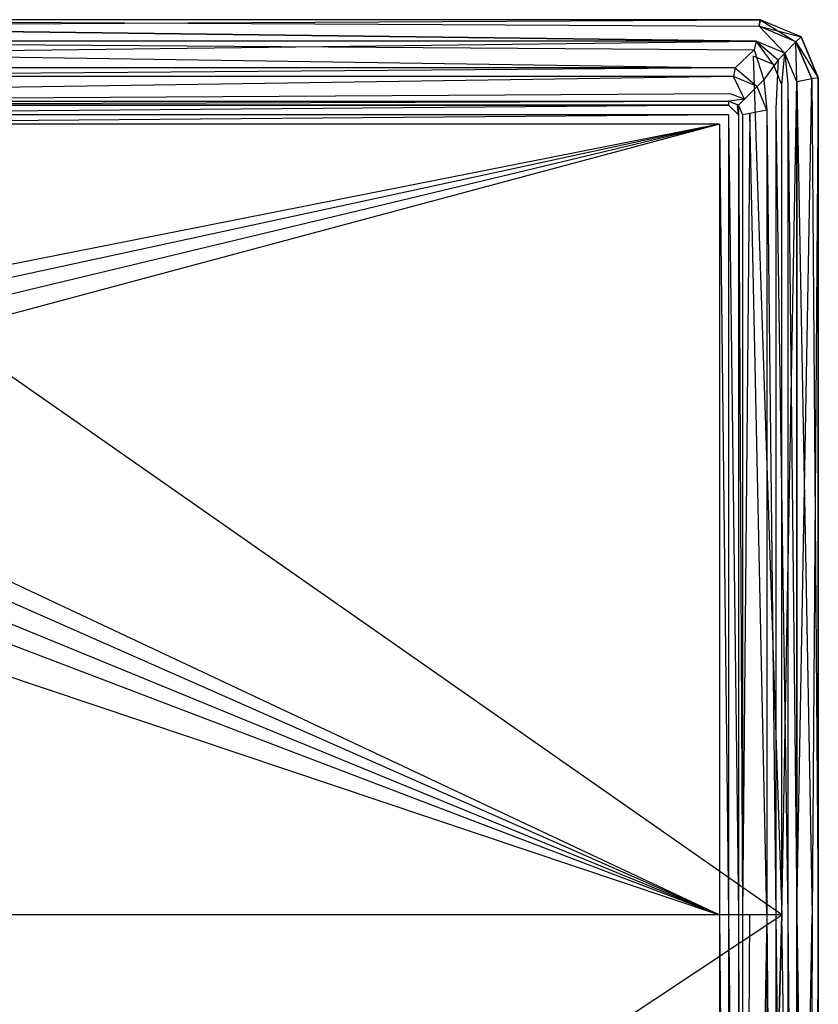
# Model space of a CAD drawing. Extents: x 0 to 0.895, y -0.55 to 0.
# Tile 20 of 20: x 0.672 to 0.895, y -0.275 to 0. Entities that reach past the tile are written whole.
import ezdxf

# ---------------------------------------------------------------- set-up
doc = ezdxf.new("R2010")
doc.units = 0
doc.layers.add('L0_BECKEN_N_633200__0___REPLACE', color=7, linetype='CONTINUOUS')

msp = doc.modelspace()

# ---------------------------------------------------------------- linework, layer by layer
at = {"layer": 'L0_BECKEN_N_633200__0___REPLACE', "color": 8}
for points, invisible_edges in [([(0.541775, -0.001768, 0.218244), (0.878806, 0, 0.214004), (0.541864, 0, 0.214004), (0.541775, -0.001768, 0.218244)], 14), ([(0.878448, -0.001803, 0.218244), (0.878806, 0, 0.214004), (0.541775, -0.001768, 0.218244), (0.878448, -0.001803, 0.218244)], 14), ([(0.541864, 0, 0.005996), (0.878448, -0.001803, 0.001756), (0.541775, -0.001768, 0.001756), (0.541864, 0, 0.005996)], 14), ([(0.541864, 0, 0.210188), (0.878806, 0, 0.012512), (0.541864, 0, 0.012512), (0.541864, 0, 0.210188)], 13), ([(0.878806, 0, 0.012512), (0.541864, 0, 0.210188), (0.878806, 0, 0.210188), (0.878806, 0, 0.012512)], 14), ([(0.541864, 0, 0.214004), (0.878806, 0, 0.210188), (0.541864, 0, 0.210188), (0.541864, 0, 0.214004)], 13), ([(0.878806, 0, 0.210188), (0.541864, 0, 0.214004), (0.878806, 0, 0.214004), (0.878806, 0, 0.210188)], 14), ([(0.878806, 0, 0.005996), (0.878448, -0.001803, 0.001756), (0.541864, 0, 0.005996), (0.878806, 0, 0.005996)], 14), ([(0.541864, 0, 0.012512), (0.878806, 0, 0.005996), (0.541864, 0, 0.005996), (0.541864, 0, 0.012512)], 13), ([(0.878806, 0, 0.005996), (0.541864, 0, 0.012512), (0.878806, 0, 0.012512), (0.878806, 0, 0.005996)], 14), ([(0.878448, -0.001803, 0.218244), (0.890257, -0.004743, 0.214004), (0.878806, 0, 0.214004), (0.878448, -0.001803, 0.218244)], 14), ([(0.878806, 0, 0.005996), (0.888774, -0.006226, 0.001756), (0.878448, -0.001803, 0.001756), (0.878806, 0, 0.005996)], 14), ([(0.878806, 0, 0.210188), (0.890257, -0.004743, 0.012512), (0.878806, 0, 0.012512), (0.878806, 0, 0.210188)], 13), ([(0.890257, -0.004743, 0.012512), (0.878806, 0, 0.210188), (0.890257, -0.004743, 0.210188), (0.890257, -0.004743, 0.012512)], 14), ([(0.878806, 0, 0.214004), (0.890257, -0.004743, 0.210188), (0.878806, 0, 0.210188), (0.878806, 0, 0.214004)], 13), ([(0.890257, -0.004743, 0.210188), (0.878806, 0, 0.214004), (0.890257, -0.004743, 0.214004), (0.890257, -0.004743, 0.210188)], 14), ([(0.890257, -0.004743, 0.005996), (0.888774, -0.006226, 0.001756), (0.878806, 0, 0.005996), (0.890257, -0.004743, 0.005996)], 14), ([(0.878806, 0, 0.012512), (0.890257, -0.004743, 0.005996), (0.878806, 0, 0.005996), (0.878806, 0, 0.012512)], 13), ([(0.890257, -0.004743, 0.005996), (0.878806, 0, 0.012512), (0.890257, -0.004743, 0.012512), (0.890257, -0.004743, 0.005996)], 14), ([(0.877614, -0.005996, 0.22), (0.541775, -0.001768, 0.218244), (0.541568, -0.005996, 0.22), (0.877614, -0.005996, 0.22)], 13), ([(0.541775, -0.001768, 0.001756), (0.877614, -0.005996), (0.541568, -0.005996), (0.541775, -0.001768, 0.001756)], 13), ([(0.541775, -0.001768, 0.218244), (0.877614, -0.005996, 0.22), (0.878448, -0.001803, 0.218244), (0.541775, -0.001768, 0.218244)], 14), ([(0.877614, -0.005996), (0.541775, -0.001768, 0.001756), (0.878448, -0.001803, 0.001756), (0.877614, -0.005996)], 14), ([(0.885668, -0.009332, 0.22), (0.878448, -0.001803, 0.218244), (0.877614, -0.005996, 0.22), (0.885668, -0.009332, 0.22)], 14), ([(0.885668, -0.009332), (0.877614, -0.005996), (0.878448, -0.001803, 0.001756), (0.885668, -0.009332)], 14), ([(0.888774, -0.006226, 0.218244), (0.890257, -0.004743, 0.214004), (0.878448, -0.001803, 0.218244), (0.888774, -0.006226, 0.218244)], 14), ([(0.888774, -0.006226, 0.218244), (0.878448, -0.001803, 0.218244), (0.885668, -0.009332, 0.22), (0.888774, -0.006226, 0.218244)], 14), ([(0.888774, -0.006226, 0.001756), (0.885668, -0.009332), (0.878448, -0.001803, 0.001756), (0.888774, -0.006226, 0.001756)], 14), ([(0.890257, -0.004743, 0.214004), (0.888774, -0.006226, 0.218244), (0.895, -0.016194, 0.214004), (0.890257, -0.004743, 0.214004)], 14), ([(0.890257, -0.004743, 0.005996), (0.895, -0.016194, 0.005996), (0.888774, -0.006226, 0.001756), (0.890257, -0.004743, 0.005996)], 14), ([(0.890257, -0.004743, 0.012512), (0.895, -0.016194, 0.210188), (0.895, -0.016194, 0.012512), (0.890257, -0.004743, 0.012512)], 13), ([(0.895, -0.016194, 0.210188), (0.890257, -0.004743, 0.012512), (0.890257, -0.004743, 0.210188), (0.895, -0.016194, 0.210188)], 14), ([(0.890257, -0.004743, 0.210188), (0.895, -0.016194, 0.214004), (0.895, -0.016194, 0.210188), (0.890257, -0.004743, 0.210188)], 13), ([(0.895, -0.016194, 0.214004), (0.890257, -0.004743, 0.210188), (0.890257, -0.004743, 0.214004), (0.895, -0.016194, 0.214004)], 14), ([(0.890257, -0.004743, 0.005996), (0.895, -0.016194, 0.012512), (0.895, -0.016194, 0.005996), (0.890257, -0.004743, 0.005996)], 13), ([(0.895, -0.016194, 0.012512), (0.890257, -0.004743, 0.005996), (0.890257, -0.004743, 0.012512), (0.895, -0.016194, 0.012512)], 14), ([(0.877614, -0.005996), (0.541568, -0.010155), (0.541568, -0.005996), (0.877614, -0.005996)], 13), ([(0.541568, -0.010155), (0.877614, -0.005996), (0.876786, -0.010155), (0.541568, -0.010155)], 14), ([(0.877123, -0.008462, 0.22), (0.541568, -0.005996, 0.22), (0.541568, -0.008462, 0.22), (0.877123, -0.008462, 0.22)], 13), ([(0.541568, -0.005996, 0.22), (0.877123, -0.008462, 0.22), (0.877614, -0.005996, 0.22), (0.541568, -0.005996, 0.22)], 14), ([(0.877614, -0.005996), (0.882485, -0.012515), (0.876786, -0.010155), (0.877614, -0.005996)], 13), ([(0.88378, -0.01122, 0.22), (0.877614, -0.005996, 0.22), (0.877123, -0.008462, 0.22), (0.88378, -0.01122, 0.22)], 13), ([(0.882485, -0.012515), (0.877614, -0.005996), (0.885668, -0.009332), (0.882485, -0.012515)], 14), ([(0.877614, -0.005996, 0.22), (0.88378, -0.01122, 0.22), (0.885668, -0.009332, 0.22), (0.877614, -0.005996, 0.22)], 14), ([(0.889004, -0.017386, 0.22), (0.888774, -0.006226, 0.218244), (0.885668, -0.009332, 0.22), (0.889004, -0.017386, 0.22)], 14), ([(0.889004, -0.017386), (0.885668, -0.009332), (0.888774, -0.006226, 0.001756), (0.889004, -0.017386)], 14), ([(0.888774, -0.006226, 0.218244), (0.893197, -0.016552, 0.218244), (0.895, -0.016194, 0.214004), (0.888774, -0.006226, 0.218244)], 14), ([(0.893197, -0.016552, 0.218244), (0.888774, -0.006226, 0.218244), (0.889004, -0.017386, 0.22), (0.893197, -0.016552, 0.218244)], 14), ([(0.888774, -0.006226, 0.001756), (0.895, -0.016194, 0.005996), (0.893197, -0.016552, 0.001756), (0.888774, -0.006226, 0.001756)], 14), ([(0.893197, -0.016552, 0.001756), (0.889004, -0.017386), (0.888774, -0.006226, 0.001756), (0.893197, -0.016552, 0.001756)], 14), ([(0.4475, -0.25), (0.515978, -0.010155), (0.884845, -0.25), (0.4475, -0.25)], 10), ([(0.884845, -0.25), (0.515978, -0.010155), (0.541568, -0.010155), (0.884845, -0.25)], 13), ([(0.871796, -0.013446, 0.22), (0.541568, -0.008462, 0.22), (0.541181, -0.013446, 0.22), (0.871796, -0.013446, 0.22)], 13), ([(0.541568, -0.008462, 0.22), (0.871796, -0.013446, 0.22), (0.877123, -0.008462, 0.22), (0.541568, -0.008462, 0.22)], 14), ([(0.884845, -0.25), (0.541568, -0.010155), (0.876786, -0.010155), (0.884845, -0.25)], 10), ([(0.879805, -0.016763, 0.22), (0.877123, -0.008462, 0.22), (0.871796, -0.013446, 0.22), (0.879805, -0.016763, 0.22)], 13), ([(0.884845, -0.25), (0.876786, -0.010155), (0.882485, -0.012515), (0.884845, -0.25)], 15), ([(0.877123, -0.008462, 0.22), (0.879805, -0.016763, 0.22), (0.88378, -0.01122, 0.22), (0.877123, -0.008462, 0.22)], 14), ([(0.885668, -0.009332), (0.884845, -0.018214), (0.882485, -0.012515), (0.885668, -0.009332)], 13), ([(0.886538, -0.017877, 0.22), (0.885668, -0.009332, 0.22), (0.88378, -0.01122, 0.22), (0.886538, -0.017877, 0.22)], 13), ([(0.884845, -0.018214), (0.885668, -0.009332), (0.889004, -0.017386), (0.884845, -0.018214)], 14), ([(0.885668, -0.009332, 0.22), (0.886538, -0.017877, 0.22), (0.889004, -0.017386, 0.22), (0.885668, -0.009332, 0.22)], 14), ([(0.541343, -0.015912, 0.22), (0.871796, -0.013446, 0.22), (0.541181, -0.013446, 0.22), (0.541343, -0.015912, 0.22)], 13), ([(0.871796, -0.013446, 0.22), (0.541343, -0.015912, 0.22), (0.871306, -0.015912, 0.22), (0.871796, -0.013446, 0.22)], 14), ([(0.877917, -0.01865, 0.22), (0.871796, -0.013446, 0.22), (0.871306, -0.015912, 0.22), (0.877917, -0.01865, 0.22)], 13), ([(0.871796, -0.013446, 0.22), (0.877917, -0.01865, 0.22), (0.879805, -0.016763, 0.22), (0.871796, -0.013446, 0.22)], 14), ([(0.883122, -0.024771, 0.22), (0.88378, -0.01122, 0.22), (0.879805, -0.016763, 0.22), (0.883122, -0.024771, 0.22)], 13), ([(0.884845, -0.25), (0.882485, -0.012515), (0.884845, -0.018214), (0.884845, -0.25)], 15), ([(0.88378, -0.01122, 0.22), (0.883122, -0.024771, 0.22), (0.886538, -0.017877, 0.22), (0.88378, -0.01122, 0.22)], 14), ([(0.541659, -0.020724, 0.218004), (0.871306, -0.015912, 0.22), (0.541343, -0.015912, 0.22), (0.541659, -0.020724, 0.218004)], 13), ([(0.871306, -0.015912, 0.22), (0.541659, -0.020724, 0.218004), (0.870358, -0.020677, 0.218004), (0.871306, -0.015912, 0.22)], 14), ([(0.874387, -0.02218, 0.218004), (0.871306, -0.015912, 0.22), (0.870358, -0.020677, 0.218004), (0.874387, -0.02218, 0.218004)], 14), ([(0.877917, -0.01865, 0.22), (0.871306, -0.015912, 0.22), (0.874387, -0.02218, 0.218004), (0.877917, -0.01865, 0.22)], 14), ([(0.895, -0.016194, 0.005996), (0.895, -0.25, 0.005996), (0.893197, -0.016552, 0.001756), (0.895, -0.016194, 0.005996)], 14), ([(0.895, -0.016194, 0.214004), (0.893197, -0.016552, 0.218244), (0.893244, -0.25, 0.218244), (0.895, -0.016194, 0.214004)], 14), ([(0.895, -0.016194, 0.214004), (0.893244, -0.25, 0.218244), (0.895, -0.25, 0.214004), (0.895, -0.016194, 0.214004)], 14), ([(0.895, -0.016194, 0.012512), (0.895, -0.25, 0.210188), (0.895, -0.25, 0.012512), (0.895, -0.016194, 0.012512)], 13), ([(0.895, -0.25, 0.210188), (0.895, -0.016194, 0.012512), (0.895, -0.016194, 0.210188), (0.895, -0.25, 0.210188)], 14), ([(0.895, -0.016194, 0.210188), (0.895, -0.25, 0.214004), (0.895, -0.25, 0.210188), (0.895, -0.016194, 0.210188)], 13), ([(0.895, -0.25, 0.214004), (0.895, -0.016194, 0.210188), (0.895, -0.016194, 0.214004), (0.895, -0.25, 0.214004)], 14), ([(0.895, -0.016194, 0.005996), (0.895, -0.25, 0.012512), (0.895, -0.25, 0.005996), (0.895, -0.016194, 0.005996)], 13), ([(0.895, -0.25, 0.012512), (0.895, -0.016194, 0.005996), (0.895, -0.016194, 0.012512), (0.895, -0.25, 0.012512)], 14), ([(0.877917, -0.01865, 0.22), (0.874387, -0.02218, 0.218004), (0.875891, -0.02621, 0.218004), (0.877917, -0.01865, 0.22)], 14), ([(0.880656, -0.025262, 0.22), (0.877917, -0.01865, 0.22), (0.875891, -0.02621, 0.218004), (0.880656, -0.025262, 0.22)], 14), ([(0.880656, -0.025262, 0.22), (0.879805, -0.016763, 0.22), (0.877917, -0.01865, 0.22), (0.880656, -0.025262, 0.22)], 13), ([(0.879805, -0.016763, 0.22), (0.880656, -0.025262, 0.22), (0.883122, -0.024771, 0.22), (0.879805, -0.016763, 0.22)], 14), ([(0.883122, -0.024771, 0.22), (0.886538, -0.25, 0.22), (0.886538, -0.017877, 0.22), (0.883122, -0.024771, 0.22)], 14), ([(0.889004, -0.017386), (0.884845, -0.25), (0.884845, -0.018214), (0.889004, -0.017386)], 13), ([(0.884845, -0.25), (0.889004, -0.017386), (0.889004, -0.25), (0.884845, -0.25)], 14), ([(0.886538, -0.017877, 0.22), (0.889004, -0.25, 0.22), (0.889004, -0.017386, 0.22), (0.886538, -0.017877, 0.22)], 14), ([(0.889004, -0.25, 0.22), (0.886538, -0.017877, 0.22), (0.886538, -0.25, 0.22), (0.889004, -0.25, 0.22)], 13), ([(0.893197, -0.016552, 0.001756), (0.889004, -0.25), (0.889004, -0.017386), (0.893197, -0.016552, 0.001756)], 13), ([(0.889004, -0.25), (0.893197, -0.016552, 0.001756), (0.893244, -0.25, 0.001756), (0.889004, -0.25)], 14), ([(0.889004, -0.017386, 0.22), (0.893244, -0.25, 0.218244), (0.893197, -0.016552, 0.218244), (0.889004, -0.017386, 0.22)], 14), ([(0.893244, -0.25, 0.218244), (0.889004, -0.017386, 0.22), (0.889004, -0.25, 0.22), (0.893244, -0.25, 0.218244)], 13), ([(0.893197, -0.016552, 0.001756), (0.895, -0.25, 0.005996), (0.893244, -0.25, 0.001756), (0.893197, -0.016552, 0.001756)], 14), ([(0.541659, -0.020724, 0.218004), (0.54179, -0.022726, 0.213186), (0.870358, -0.020677, 0.218004), (0.541659, -0.020724, 0.218004)], 14), ([(0.870358, -0.020677, 0.218004), (0.54179, -0.022726, 0.213186), (0.86995, -0.022726, 0.213186), (0.870358, -0.020677, 0.218004)], 14), ([(0.874387, -0.02218, 0.218004), (0.870358, -0.020677, 0.218004), (0.86995, -0.022726, 0.213186), (0.874387, -0.02218, 0.218004)], 14), ([(0.86995, -0.022726, 0.20807), (0.54179, -0.022726, 0.032844), (0.86995, -0.022726, 0.032844), (0.86995, -0.022726, 0.20807)], 13), ([(0.54179, -0.022726, 0.032844), (0.86995, -0.022726, 0.20807), (0.54179, -0.022726, 0.20807), (0.54179, -0.022726, 0.032844)], 14), ([(0.86995, -0.022726, 0.213186), (0.54179, -0.022726, 0.20807), (0.86995, -0.022726, 0.20807), (0.86995, -0.022726, 0.213186)], 13), ([(0.54179, -0.022726, 0.20807), (0.86995, -0.022726, 0.213186), (0.54179, -0.022726, 0.213186), (0.54179, -0.022726, 0.20807)], 14), ([(0.541865, -0.023869, 0.02114), (0.86995, -0.022726, 0.023891), (0.54179, -0.022726, 0.023891), (0.541865, -0.023869, 0.02114)], 14), ([(0.86995, -0.022726, 0.032844), (0.54179, -0.022726, 0.023891), (0.86995, -0.022726, 0.023891), (0.86995, -0.022726, 0.032844)], 13), ([(0.54179, -0.022726, 0.023891), (0.86995, -0.022726, 0.032844), (0.54179, -0.022726, 0.032844), (0.54179, -0.022726, 0.023891)], 14), ([(0.86995, -0.022726, 0.023891), (0.541865, -0.023869, 0.02114), (0.86995, -0.023866, 0.02114), (0.86995, -0.022726, 0.023891)], 13), ([(0.542045, -0.026617, 0.02), (0.86995, -0.023866, 0.02114), (0.541865, -0.023869, 0.02114), (0.542045, -0.026617, 0.02)], 13), ([(0.86995, -0.023866, 0.02114), (0.542045, -0.026617, 0.02), (0.86995, -0.026617, 0.02), (0.86995, -0.023866, 0.02114)], 14), ([(0.874387, -0.02218, 0.218004), (0.86995, -0.022726, 0.213186), (0.872702, -0.023866, 0.213186), (0.874387, -0.02218, 0.218004)], 14), ([(0.872702, -0.023866, 0.023891), (0.86995, -0.022726, 0.032844), (0.86995, -0.022726, 0.023891), (0.872702, -0.023866, 0.023891)], 13), ([(0.86995, -0.022726, 0.032844), (0.872702, -0.023866, 0.023891), (0.872702, -0.023866, 0.032844), (0.86995, -0.022726, 0.032844)], 14), ([(0.872702, -0.023866, 0.032844), (0.86995, -0.022726, 0.20807), (0.86995, -0.022726, 0.032844), (0.872702, -0.023866, 0.032844)], 13), ([(0.86995, -0.022726, 0.20807), (0.872702, -0.023866, 0.032844), (0.872702, -0.023866, 0.20807), (0.86995, -0.022726, 0.20807)], 14), ([(0.86995, -0.022726, 0.023891), (0.86995, -0.023866, 0.02114), (0.872479, -0.024089, 0.021362), (0.86995, -0.022726, 0.023891)], 14), ([(0.872702, -0.023866, 0.023891), (0.86995, -0.022726, 0.023891), (0.872479, -0.024089, 0.021362), (0.872702, -0.023866, 0.023891)], 14), ([(0.872702, -0.023866, 0.20807), (0.86995, -0.022726, 0.213186), (0.86995, -0.022726, 0.20807), (0.872702, -0.023866, 0.20807)], 13), ([(0.86995, -0.022726, 0.213186), (0.872702, -0.023866, 0.20807), (0.872702, -0.023866, 0.213186), (0.86995, -0.022726, 0.213186)], 14), ([(0.872702, -0.026617, 0.02114), (0.86995, -0.023866, 0.02114), (0.86995, -0.026617, 0.02), (0.872702, -0.026617, 0.02114)], 14), ([(0.872702, -0.026617, 0.02114), (0.872479, -0.024089, 0.021362), (0.86995, -0.023866, 0.02114), (0.872702, -0.026617, 0.02114)], 14), ([(0.872702, -0.023866, 0.023891), (0.872479, -0.024089, 0.021362), (0.872702, -0.026617, 0.02114), (0.872702, -0.023866, 0.023891)], 14), ([(0.874387, -0.02218, 0.218004), (0.872702, -0.023866, 0.213186), (0.875891, -0.02621, 0.218004), (0.874387, -0.02218, 0.218004)], 14), ([(0.873841, -0.026617, 0.032844), (0.872702, -0.023866, 0.023891), (0.873841, -0.026617, 0.023891), (0.873841, -0.026617, 0.032844)], 13), ([(0.872702, -0.023866, 0.023891), (0.873841, -0.026617, 0.032844), (0.872702, -0.023866, 0.032844), (0.872702, -0.023866, 0.023891)], 14), ([(0.873841, -0.026617, 0.20807), (0.872702, -0.023866, 0.032844), (0.873841, -0.026617, 0.032844), (0.873841, -0.026617, 0.20807)], 13), ([(0.872702, -0.023866, 0.032844), (0.873841, -0.026617, 0.20807), (0.872702, -0.023866, 0.20807), (0.872702, -0.023866, 0.032844)], 14), ([(0.872702, -0.023866, 0.213186), (0.873841, -0.026617, 0.213186), (0.875891, -0.02621, 0.218004), (0.872702, -0.023866, 0.213186)], 14), ([(0.873841, -0.026617, 0.213186), (0.872702, -0.023866, 0.20807), (0.873841, -0.026617, 0.20807), (0.873841, -0.026617, 0.213186)], 13), ([(0.872702, -0.023866, 0.20807), (0.873841, -0.026617, 0.213186), (0.872702, -0.023866, 0.213186), (0.872702, -0.023866, 0.20807)], 14), ([(0.872702, -0.023866, 0.023891), (0.872702, -0.026617, 0.02114), (0.873841, -0.026617, 0.023891), (0.872702, -0.023866, 0.023891)], 14), ([(0.542212, -0.029162, 0.02), (0.86995, -0.026617, 0.02), (0.542045, -0.026617, 0.02), (0.542212, -0.029162, 0.02)], 13), ([(0.86995, -0.026617, 0.02), (0.542212, -0.029162, 0.02), (0.867405, -0.029162, 0.02), (0.86995, -0.026617, 0.02)], 14), ([(0.867405, -0.029162, 0.02), (0.86995, -0.25, 0.02), (0.86995, -0.026617, 0.02), (0.867405, -0.029162, 0.02)], 14), ([(0.872702, -0.25, 0.02114), (0.86995, -0.026617, 0.02), (0.86995, -0.25, 0.02), (0.872702, -0.25, 0.02114)], 13), ([(0.86995, -0.026617, 0.02), (0.872702, -0.25, 0.02114), (0.872702, -0.026617, 0.02114), (0.86995, -0.026617, 0.02)], 14), ([(0.873841, -0.25, 0.023891), (0.872702, -0.026617, 0.02114), (0.872702, -0.25, 0.02114), (0.873841, -0.25, 0.023891)], 13), ([(0.872702, -0.026617, 0.02114), (0.873841, -0.25, 0.023891), (0.873841, -0.026617, 0.023891), (0.872702, -0.026617, 0.02114)], 14), ([(0.875891, -0.02621, 0.218004), (0.873841, -0.25, 0.213186), (0.875837, -0.25, 0.218004), (0.875891, -0.02621, 0.218004)], 14), ([(0.875891, -0.02621, 0.218004), (0.873841, -0.026617, 0.213186), (0.873841, -0.25, 0.213186), (0.875891, -0.02621, 0.218004)], 14), ([(0.873841, -0.25, 0.20807), (0.873841, -0.026617, 0.032844), (0.873841, -0.25, 0.032844), (0.873841, -0.25, 0.20807)], 13), ([(0.873841, -0.026617, 0.032844), (0.873841, -0.25, 0.20807), (0.873841, -0.026617, 0.20807), (0.873841, -0.026617, 0.032844)], 14), ([(0.873841, -0.25, 0.213186), (0.873841, -0.026617, 0.20807), (0.873841, -0.25, 0.20807), (0.873841, -0.25, 0.213186)], 13), ([(0.873841, -0.026617, 0.20807), (0.873841, -0.25, 0.213186), (0.873841, -0.026617, 0.213186), (0.873841, -0.026617, 0.20807)], 14), ([(0.873841, -0.25, 0.032844), (0.873841, -0.026617, 0.023891), (0.873841, -0.25, 0.023891), (0.873841, -0.25, 0.032844)], 13), ([(0.873841, -0.026617, 0.023891), (0.873841, -0.25, 0.032844), (0.873841, -0.026617, 0.032844), (0.873841, -0.026617, 0.023891)], 14), ([(0.880656, -0.25, 0.22), (0.875891, -0.02621, 0.218004), (0.875837, -0.25, 0.218004), (0.880656, -0.25, 0.22)], 14), ([(0.880656, -0.025262, 0.22), (0.875891, -0.02621, 0.218004), (0.880656, -0.25, 0.22), (0.880656, -0.025262, 0.22)], 14), ([(0.880656, -0.025262, 0.22), (0.883122, -0.25, 0.22), (0.883122, -0.024771, 0.22), (0.880656, -0.025262, 0.22)], 14), ([(0.883122, -0.25, 0.22), (0.880656, -0.025262, 0.22), (0.880656, -0.25, 0.22), (0.883122, -0.25, 0.22)], 13), ([(0.886538, -0.25, 0.22), (0.883122, -0.024771, 0.22), (0.883122, -0.25, 0.22), (0.886538, -0.25, 0.22)], 13), ([(0.56097, -0.089949, 0.019996), (0.867405, -0.029162, 0.02), (0.542212, -0.029162, 0.02), (0.56097, -0.089949, 0.019996)], 13), ([(0.867405, -0.029162, 0.02), (0.56097, -0.089949, 0.019996), (0.568108, -0.093953, 0.019994), (0.867405, -0.029162, 0.02)], 14), ([(0.867405, -0.029162, 0.02), (0.568108, -0.093953, 0.019994), (0.573901, -0.099734, 0.019991), (0.867405, -0.029162, 0.02)], 14), ([(0.867405, -0.029162, 0.02), (0.573901, -0.099734, 0.019991), (0.577919, -0.106863, 0.01999), (0.867405, -0.029162, 0.02)], 14), ([(0.867405, -0.029162, 0.02), (0.577919, -0.106863, 0.01999), (0.579865, -0.114813, 0.019989), (0.867405, -0.029162, 0.02)], 14), ([(0.579865, -0.114813, 0.019989), (0.867405, -0.25, 0.02), (0.867405, -0.029162, 0.02), (0.579865, -0.114813, 0.019989)], 14), ([(0.86995, -0.25, 0.02), (0.867405, -0.029162, 0.02), (0.867405, -0.25, 0.02), (0.86995, -0.25, 0.02)], 13), ([(0.867405, -0.25, 0.02), (0.579865, -0.114813, 0.019989), (0.579594, -0.122992, 0.01999), (0.867405, -0.25, 0.02)], 13), ([(0.867405, -0.25, 0.02), (0.579594, -0.122992, 0.01999), (0.577127, -0.130795, 0.019991), (0.867405, -0.25, 0.02)], 14), ([(0.867405, -0.25, 0.02), (0.577127, -0.130795, 0.019991), (0.572645, -0.137643, 0.019993), (0.867405, -0.25, 0.02)], 14), ([(0.867405, -0.25, 0.02), (0.572645, -0.137643, 0.019993), (0.566482, -0.143028, 0.019995), (0.867405, -0.25, 0.02)], 14), ([(0.559095, -0.146551, 0.019998), (0.867405, -0.25, 0.02), (0.566482, -0.143028, 0.019995), (0.559095, -0.146551, 0.019998)], 14), ([(0.867405, -0.25, 0.02), (0.559095, -0.146551, 0.019998), (0.466441, -0.25, 0.02), (0.867405, -0.25, 0.02)], 13), ([(0.884845, -0.25), (0.4475, -0.539845), (0.4475, -0.25), (0.884845, -0.25)], 13), ([(0.4475, -0.539845), (0.884845, -0.25), (0.461141, -0.539845), (0.4475, -0.539845)], 10), ([(0.461141, -0.539845), (0.884845, -0.25), (0.876786, -0.539845), (0.461141, -0.539845)], 13), ([(0.867405, -0.521974, 0.02), (0.466441, -0.25, 0.02), (0.466441, -0.521974, 0.02), (0.867405, -0.521974, 0.02)], 13), ([(0.466441, -0.25, 0.02), (0.867405, -0.521974, 0.02), (0.867405, -0.25, 0.02), (0.466441, -0.25, 0.02)], 14), ([(0.86995, -0.524519, 0.02), (0.867405, -0.25, 0.02), (0.867405, -0.521974, 0.02), (0.86995, -0.524519, 0.02)], 13), ([(0.867405, -0.25, 0.02), (0.86995, -0.524519, 0.02), (0.86995, -0.25, 0.02), (0.867405, -0.25, 0.02)], 14), ([(0.872702, -0.524519, 0.02114), (0.86995, -0.25, 0.02), (0.86995, -0.524519, 0.02), (0.872702, -0.524519, 0.02114)], 13), ([(0.86995, -0.25, 0.02), (0.872702, -0.524519, 0.02114), (0.872702, -0.25, 0.02114), (0.86995, -0.25, 0.02)], 14), ([(0.873841, -0.524519, 0.023891), (0.872702, -0.25, 0.02114), (0.872702, -0.524519, 0.02114), (0.873841, -0.524519, 0.023891)], 13), ([(0.872702, -0.25, 0.02114), (0.873841, -0.524519, 0.023891), (0.873841, -0.25, 0.023891), (0.872702, -0.25, 0.02114)], 14), ([(0.873841, -0.524519, 0.20807), (0.873841, -0.25, 0.032844), (0.873841, -0.524519, 0.032844), (0.873841, -0.524519, 0.20807)], 13), ([(0.873841, -0.25, 0.032844), (0.873841, -0.524519, 0.20807), (0.873841, -0.25, 0.20807), (0.873841, -0.25, 0.032844)], 14), ([(0.873841, -0.524519, 0.213186), (0.873841, -0.25, 0.20807), (0.873841, -0.524519, 0.20807), (0.873841, -0.524519, 0.213186)], 13), ([(0.873841, -0.25, 0.20807), (0.873841, -0.524519, 0.213186), (0.873841, -0.25, 0.213186), (0.873841, -0.25, 0.20807)], 14), ([(0.875837, -0.25, 0.218004), (0.873841, -0.524519, 0.213186), (0.875891, -0.524926, 0.218004), (0.875837, -0.25, 0.218004)], 14), ([(0.875837, -0.25, 0.218004), (0.873841, -0.25, 0.213186), (0.873841, -0.524519, 0.213186), (0.875837, -0.25, 0.218004)], 14), ([(0.873841, -0.524519, 0.032844), (0.873841, -0.25, 0.023891), (0.873841, -0.524519, 0.023891), (0.873841, -0.524519, 0.032844)], 13), ([(0.873841, -0.25, 0.023891), (0.873841, -0.524519, 0.032844), (0.873841, -0.25, 0.032844), (0.873841, -0.25, 0.023891)], 14), ([(0.880656, -0.25, 0.22), (0.875837, -0.25, 0.218004), (0.875891, -0.524926, 0.218004), (0.880656, -0.25, 0.22)], 14), ([(0.880656, -0.25, 0.22), (0.875891, -0.524926, 0.218004), (0.880656, -0.525874, 0.22), (0.880656, -0.25, 0.22)], 14), ([(0.876786, -0.539845), (0.884845, -0.25), (0.882485, -0.537485), (0.876786, -0.539845)], 14), ([(0.883122, -0.526365, 0.22), (0.880656, -0.25, 0.22), (0.880656, -0.525874, 0.22), (0.883122, -0.526365, 0.22)], 13), ([(0.880656, -0.25, 0.22), (0.883122, -0.526365, 0.22), (0.883122, -0.25, 0.22), (0.880656, -0.25, 0.22)], 14), ([(0.882485, -0.537485), (0.884845, -0.25), (0.884845, -0.531786), (0.882485, -0.537485)], 15), ([(0.886538, -0.532123, 0.22), (0.883122, -0.25, 0.22), (0.883122, -0.526365, 0.22), (0.886538, -0.532123, 0.22)], 13), ([(0.883122, -0.25, 0.22), (0.886538, -0.532123, 0.22), (0.886538, -0.25, 0.22), (0.883122, -0.25, 0.22)], 14), ([(0.884845, -0.25), (0.889004, -0.532614), (0.884845, -0.531786), (0.884845, -0.25)], 13), ([(0.889004, -0.532614), (0.884845, -0.25), (0.889004, -0.25), (0.889004, -0.532614)], 14), ([(0.889004, -0.532614, 0.22), (0.886538, -0.25, 0.22), (0.886538, -0.532123, 0.22), (0.889004, -0.532614, 0.22)], 13), ([(0.886538, -0.25, 0.22), (0.889004, -0.532614, 0.22), (0.889004, -0.25, 0.22), (0.886538, -0.25, 0.22)], 14), ([(0.893197, -0.533448, 0.218244), (0.889004, -0.25, 0.22), (0.889004, -0.532614, 0.22), (0.893197, -0.533448, 0.218244)], 13), ([(0.889004, -0.25, 0.22), (0.893197, -0.533448, 0.218244), (0.893244, -0.25, 0.218244), (0.889004, -0.25, 0.22)], 14), ([(0.893244, -0.25, 0.001756), (0.889004, -0.532614), (0.889004, -0.25), (0.893244, -0.25, 0.001756)], 13), ([(0.889004, -0.532614), (0.893244, -0.25, 0.001756), (0.893197, -0.533448, 0.001756), (0.889004, -0.532614)], 14), ([(0.895, -0.25, 0.214004), (0.893197, -0.533448, 0.218244), (0.895, -0.533806, 0.214004), (0.895, -0.25, 0.214004)], 14), ([(0.893244, -0.25, 0.218244), (0.893197, -0.533448, 0.218244), (0.895, -0.25, 0.214004), (0.893244, -0.25, 0.218244)], 14), ([(0.895, -0.25, 0.005996), (0.895, -0.533806, 0.005996), (0.893197, -0.533448, 0.001756), (0.895, -0.25, 0.005996)], 14), ([(0.895, -0.25, 0.005996), (0.893197, -0.533448, 0.001756), (0.893244, -0.25, 0.001756), (0.895, -0.25, 0.005996)], 14), ([(0.895, -0.25, 0.012512), (0.895, -0.533806, 0.210188), (0.895, -0.533806, 0.012512), (0.895, -0.25, 0.012512)], 13), ([(0.895, -0.533806, 0.210188), (0.895, -0.25, 0.012512), (0.895, -0.25, 0.210188), (0.895, -0.533806, 0.210188)], 14), ([(0.895, -0.25, 0.210188), (0.895, -0.533806, 0.214004), (0.895, -0.533806, 0.210188), (0.895, -0.25, 0.210188)], 13), ([(0.895, -0.533806, 0.214004), (0.895, -0.25, 0.210188), (0.895, -0.25, 0.214004), (0.895, -0.533806, 0.214004)], 14), ([(0.895, -0.25, 0.005996), (0.895, -0.533806, 0.012512), (0.895, -0.533806, 0.005996), (0.895, -0.25, 0.005996)], 13), ([(0.895, -0.533806, 0.012512), (0.895, -0.25, 0.005996), (0.895, -0.25, 0.012512), (0.895, -0.533806, 0.012512)], 14)]:
    msp.add_3dface(points, dxfattribs=dict(at, invisible_edges=invisible_edges))

doc.saveas('drawing.dxf')
